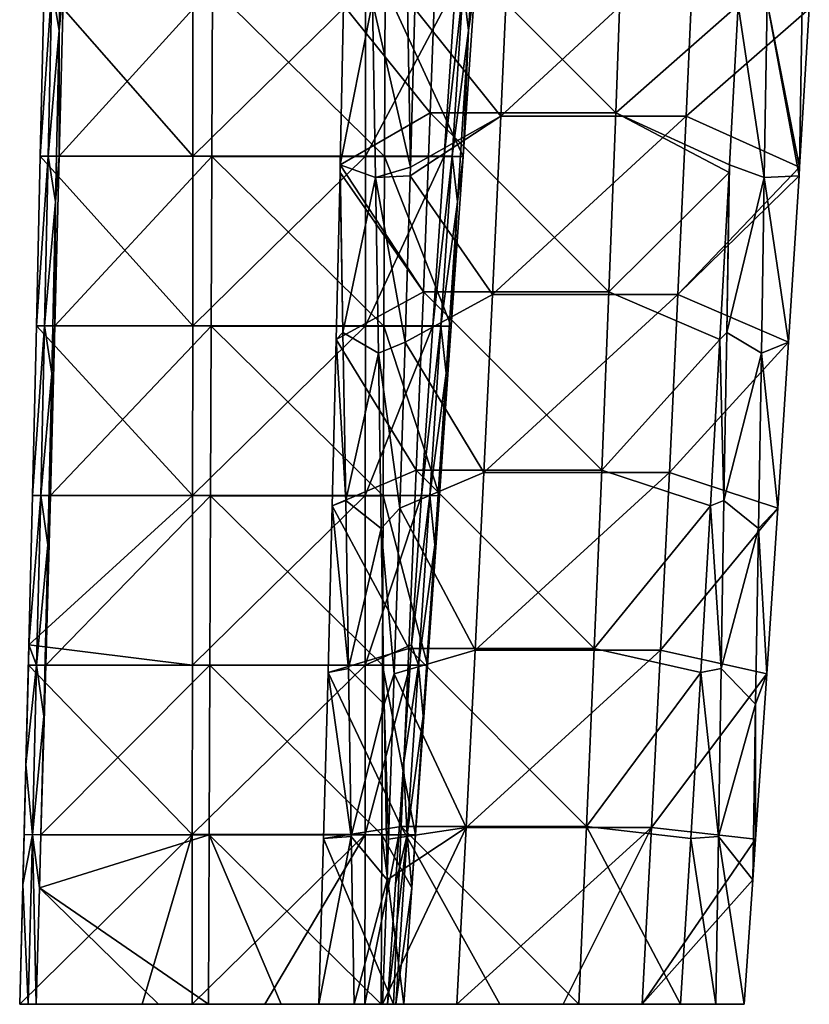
# Model space of a CAD drawing. Header units: millimetres. Extents: x -230 to 230, y 0 to 904.
# Tile 1 of 27: x -230 to -170, y 0 to 75. Entities that reach past the tile are written whole.
import ezdxf

# ---------------------------------------------------------------- set-up
doc = ezdxf.new("R2010")
doc.units = ezdxf.units.MM
doc.header["$LTSCALE"] = 81.481481
for name, color, linetype in [('10', 7, 'CONTINUOUS'), ('11', 7, 'CONTINUOUS'), ('12', 7, 'CONTINUOUS'), ('52', 7, 'CONTINUOUS'), ('53', 7, 'CONTINUOUS'), ('54', 7, 'CONTINUOUS'), ('56', 7, 'CONTINUOUS'), ('57', 7, 'CONTINUOUS'), ('7', 7, 'CONTINUOUS'), ('8', 7, 'CONTINUOUS')]:
    doc.layers.add(name, color=color, linetype=linetype)

msp = doc.modelspace()

# ---------------------------------------------------------------- linework, layer by layer
at = {"layer": '10', "linetype": 'Continuous'}
for points in [[(-198.492, 81.42, -476.92), (-198.995, 67.793, -479.58), (-205.597, 75.966, -476.666), (-198.492, 81.42, -476.92)], [(-198.995, 67.793, -479.58), (-198.492, 81.42, -476.92), (-184.893, 67.793, -482.246), (-198.995, 67.793, -479.58)], [(-198.492, 81.42, -476.92), (-184.39, 81.42, -479.585), (-184.893, 67.793, -482.246), (-198.492, 81.42, -476.92)], [(-184.39, 81.42, -479.585), (-175.585, 75.966, -482.339), (-184.893, 67.793, -482.246), (-184.39, 81.42, -479.585)], [(-205.597, 75.966, -476.666), (-198.995, 67.793, -479.58), (-205.851, 63.844, -479.104), (-205.597, 75.966, -476.666)], [(-175.585, 75.966, -482.339), (-176.238, 63.844, -484.702), (-184.893, 67.793, -482.246), (-175.585, 75.966, -482.339)], [(-198.995, 67.793, -479.58), (-199.518, 54.187, -482.346), (-205.851, 63.844, -479.104), (-198.995, 67.793, -479.58)], [(-199.518, 54.187, -482.346), (-198.995, 67.793, -479.58), (-185.416, 54.187, -485.012), (-199.518, 54.187, -482.346)], [(-198.995, 67.793, -479.58), (-184.893, 67.793, -482.246), (-185.416, 54.187, -485.012), (-198.995, 67.793, -479.58)], [(-184.893, 67.793, -482.246), (-176.27, 63.255, -484.819), (-185.416, 54.187, -485.012), (-184.893, 67.793, -482.246)], [(-176.238, 63.844, -484.702), (-176.27, 63.255, -484.819), (-184.893, 67.793, -482.246), (-176.238, 63.844, -484.702)], [(-205.851, 63.844, -479.104), (-199.518, 54.187, -482.346), (-205.864, 63.255, -479.225), (-205.851, 63.844, -479.104)], [(-205.864, 63.255, -479.225), (-199.518, 54.187, -482.346), (-206.149, 50.563, -481.875), (-205.864, 63.255, -479.225)], [(-176.27, 63.255, -484.819), (-176.972, 50.563, -487.391), (-185.416, 54.187, -485.012), (-176.27, 63.255, -484.819)], [(-199.518, 54.187, -482.346), (-200.061, 40.604, -485.218), (-206.149, 50.563, -481.875), (-199.518, 54.187, -482.346)], [(-200.061, 40.604, -485.218), (-199.518, 54.187, -482.346), (-185.959, 40.604, -487.884), (-200.061, 40.604, -485.218)], [(-199.518, 54.187, -482.346), (-185.416, 54.187, -485.012), (-185.959, 40.604, -487.884), (-199.518, 54.187, -482.346)], [(-185.416, 54.187, -485.012), (-176.972, 50.563, -487.391), (-185.959, 40.604, -487.884), (-185.416, 54.187, -485.012)], [(-206.149, 50.563, -481.875), (-200.061, 40.604, -485.218), (-206.451, 37.891, -484.618), (-206.149, 50.563, -481.875)], [(-176.972, 50.563, -487.391), (-177.692, 37.891, -490.054), (-185.959, 40.604, -487.884), (-176.972, 50.563, -487.391)], [(-200.061, 40.604, -485.218), (-200.624, 27.045, -488.194), (-206.451, 37.891, -484.618), (-200.061, 40.604, -485.218)], [(-200.624, 27.045, -488.194), (-200.061, 40.604, -485.218), (-186.522, 27.045, -490.86), (-200.624, 27.045, -488.194)], [(-200.061, 40.604, -485.218), (-185.959, 40.604, -487.884), (-186.522, 27.045, -490.86), (-200.061, 40.604, -485.218)], [(-185.959, 40.604, -487.884), (-177.692, 37.891, -490.054), (-186.522, 27.045, -490.86), (-185.959, 40.604, -487.884)], [(-206.451, 37.891, -484.618), (-200.624, 27.045, -488.194), (-206.771, 25.24, -487.451), (-206.451, 37.891, -484.618)], [(-177.692, 37.891, -490.054), (-178.428, 25.24, -492.809), (-186.522, 27.045, -490.86), (-177.692, 37.891, -490.054)], [(-200.624, 27.045, -488.194), (-201.206, 13.51, -491.276), (-206.771, 25.24, -487.451), (-200.624, 27.045, -488.194)], [(-201.206, 13.51, -491.276), (-200.624, 27.045, -488.194), (-187.104, 13.51, -493.942), (-201.206, 13.51, -491.276)], [(-200.624, 27.045, -488.194), (-186.522, 27.045, -490.86), (-187.104, 13.51, -493.942), (-200.624, 27.045, -488.194)], [(-186.522, 27.045, -490.86), (-178.428, 25.24, -492.809), (-187.104, 13.51, -493.942), (-186.522, 27.045, -490.86)], [(-206.771, 25.24, -487.451), (-201.206, 13.51, -491.276), (-207.109, 12.61, -490.376), (-206.771, 25.24, -487.451)], [(-178.428, 25.24, -492.809), (-179.182, 12.61, -495.656), (-187.104, 13.51, -493.942), (-178.428, 25.24, -492.809)], [(-201.206, 13.51, -491.276), (-201.809, 0, -494.462), (-207.109, 12.61, -490.376), (-201.206, 13.51, -491.276)], [(-193.708, 0, -495.993), (-201.809, 0, -494.462), (-201.206, 13.51, -491.276), (-193.708, 0, -495.993)], [(-187.707, 0, -497.128), (-193.708, 0, -495.993), (-201.206, 13.51, -491.276), (-187.707, 0, -497.128)], [(-187.707, 0, -497.128), (-201.206, 13.51, -491.276), (-187.104, 13.51, -493.942), (-187.707, 0, -497.128)], [(-179.952, 0, -498.594), (-187.707, 0, -497.128), (-187.104, 13.51, -493.942), (-179.952, 0, -498.594)], [(-179.182, 12.61, -495.656), (-179.952, 0, -498.594), (-187.104, 13.51, -493.942), (-179.182, 12.61, -495.656)], [(-201.809, 0, -494.462), (-207.464, 0, -493.393), (-207.109, 12.61, -490.376), (-201.809, 0, -494.462)]]:
    msp.add_3dface(points, dxfattribs=at)
at = {"layer": '11', "linetype": 'Continuous'}
for points in [[(-203.389, 76.21, -464.965), (-200.516, 63.642, -450.9), (-200.745, 77.546, -450.859), (-203.389, 76.21, -464.965)], [(-200.516, 63.642, -450.9), (-200.168, 75.682, -447.973), (-200.745, 77.546, -450.859), (-200.516, 63.642, -450.9)], [(-205.597, 75.966, -476.666), (-205.851, 63.844, -479.104), (-203.389, 76.21, -464.965), (-205.597, 75.966, -476.666)], [(-203.389, 76.21, -464.965), (-205.851, 63.844, -479.104), (-203.169, 62.863, -465.007), (-203.389, 76.21, -464.965)], [(-200.516, 63.642, -450.9), (-203.389, 76.21, -464.965), (-203.169, 62.863, -465.007), (-200.516, 63.642, -450.9)], [(-205.851, 63.844, -479.104), (-205.864, 63.255, -479.225), (-205.641, 51.075, -479.146), (-205.851, 63.844, -479.104)], [(-205.851, 63.844, -479.104), (-205.641, 51.075, -479.146), (-203.169, 62.863, -465.007), (-205.851, 63.844, -479.104)], [(-200.535, 63.008, -451.057), (-200.516, 63.642, -450.9), (-203.169, 62.863, -465.007), (-200.535, 63.008, -451.057)], [(-205.864, 63.255, -479.225), (-206.149, 50.563, -481.875), (-205.641, 51.075, -479.146), (-205.864, 63.255, -479.225)], [(-200.919, 50.357, -454.232), (-200.535, 63.008, -451.057), (-203.169, 62.863, -465.007), (-200.919, 50.357, -454.232)], [(-203.169, 62.863, -465.007), (-205.641, 51.075, -479.146), (-202.95, 49.516, -465.048), (-203.169, 62.863, -465.007)], [(-200.919, 50.357, -454.232), (-203.169, 62.863, -465.007), (-202.95, 49.516, -465.048), (-200.919, 50.357, -454.232)], [(-205.641, 51.075, -479.146), (-206.149, 50.563, -481.875), (-205.431, 38.306, -479.185), (-205.641, 51.075, -479.146)], [(-205.641, 51.075, -479.146), (-205.431, 38.306, -479.185), (-202.95, 49.516, -465.048), (-205.641, 51.075, -479.146)], [(-206.149, 50.563, -481.875), (-206.451, 37.891, -484.618), (-205.431, 38.306, -479.185), (-206.149, 50.563, -481.875)], [(-201.322, 37.73, -457.499), (-200.919, 50.357, -454.232), (-202.95, 49.516, -465.048), (-201.322, 37.73, -457.499)], [(-202.95, 49.516, -465.048), (-205.431, 38.306, -479.185), (-202.73, 36.169, -465.09), (-202.95, 49.516, -465.048)], [(-201.322, 37.73, -457.499), (-202.95, 49.516, -465.048), (-202.73, 36.169, -465.09), (-201.322, 37.73, -457.499)], [(-205.431, 38.306, -479.185), (-206.451, 37.891, -484.618), (-205.221, 25.538, -479.225), (-205.431, 38.306, -479.185)], [(-205.431, 38.306, -479.185), (-205.221, 25.538, -479.225), (-202.73, 36.169, -465.09), (-205.431, 38.306, -479.185)], [(-206.451, 37.891, -484.618), (-206.771, 25.24, -487.451), (-205.221, 25.538, -479.225), (-206.451, 37.891, -484.618)], [(-201.742, 25.129, -460.856), (-201.322, 37.73, -457.499), (-202.73, 36.169, -465.09), (-201.742, 25.129, -460.856)], [(-202.73, 36.169, -465.09), (-205.221, 25.538, -479.225), (-202.511, 22.822, -465.131), (-202.73, 36.169, -465.09)], [(-201.742, 25.129, -460.856), (-202.73, 36.169, -465.09), (-202.511, 22.822, -465.131), (-201.742, 25.129, -460.856)], [(-205.221, 25.538, -479.225), (-206.771, 25.24, -487.451), (-205.011, 12.769, -479.265), (-205.221, 25.538, -479.225)], [(-205.221, 25.538, -479.225), (-205.011, 12.769, -479.265), (-202.511, 22.822, -465.131), (-205.221, 25.538, -479.225)], [(-206.771, 25.24, -487.451), (-207.109, 12.61, -490.376), (-205.011, 12.769, -479.265), (-206.771, 25.24, -487.451)], [(-202.179, 12.552, -464.305), (-201.742, 25.129, -460.856), (-202.511, 22.822, -465.131), (-202.179, 12.552, -464.305)], [(-205.011, 12.769, -479.265), (-202.289, 9.473, -465.164), (-202.511, 22.822, -465.131), (-205.011, 12.769, -479.265)], [(-202.289, 9.473, -465.164), (-202.179, 12.552, -464.305), (-202.511, 22.822, -465.131), (-202.289, 9.473, -465.164)], [(-207.464, 0, -493.393), (-204.801, 0, -479.305), (-205.011, 12.769, -479.265), (-207.464, 0, -493.393)], [(-207.109, 12.61, -490.376), (-207.464, 0, -493.393), (-205.011, 12.769, -479.265), (-207.109, 12.61, -490.376)], [(-204.801, 0, -479.305), (-202.289, 9.473, -465.164), (-205.011, 12.769, -479.265), (-204.801, 0, -479.305)], [(-204.801, 0, -479.305), (-202.635, 0, -467.845), (-202.289, 9.473, -465.164), (-204.801, 0, -479.305)]]:
    msp.add_3dface(points, dxfattribs=at)
at = {"layer": '12', "linetype": 'Continuous'}
for points in [[(-170.909, 63.642, -456.497), (-173.369, 76.21, -470.641), (-170.681, 77.546, -456.543), (-170.909, 63.642, -456.497)], [(-170.165, 75.682, -453.645), (-170.909, 63.642, -456.497), (-170.681, 77.546, -456.543), (-170.165, 75.682, -453.645)], [(-176.238, 63.844, -484.702), (-175.585, 75.966, -482.339), (-173.588, 62.863, -470.599), (-176.238, 63.844, -484.702)], [(-173.588, 62.863, -470.599), (-175.585, 75.966, -482.339), (-173.369, 76.21, -470.641), (-173.588, 62.863, -470.599)], [(-170.949, 63.008, -456.65), (-173.588, 62.863, -470.599), (-173.369, 76.21, -470.641), (-170.949, 63.008, -456.65)], [(-170.909, 63.642, -456.497), (-170.949, 63.008, -456.65), (-173.369, 76.21, -470.641), (-170.909, 63.642, -456.497)], [(-176.27, 63.255, -484.819), (-176.238, 63.844, -484.702), (-176.448, 51.075, -484.664), (-176.27, 63.255, -484.819)], [(-176.238, 63.844, -484.702), (-173.588, 62.863, -470.599), (-176.448, 51.075, -484.664), (-176.238, 63.844, -484.702)], [(-176.972, 50.563, -487.391), (-176.27, 63.255, -484.819), (-176.448, 51.075, -484.664), (-176.972, 50.563, -487.391)], [(-170.949, 63.008, -456.65), (-171.75, 50.357, -459.746), (-173.588, 62.863, -470.599), (-170.949, 63.008, -456.65)], [(-173.588, 62.863, -470.599), (-173.808, 49.516, -470.558), (-176.448, 51.075, -484.664), (-173.588, 62.863, -470.599)], [(-171.75, 50.357, -459.746), (-173.808, 49.516, -470.558), (-173.588, 62.863, -470.599), (-171.75, 50.357, -459.746)], [(-176.972, 50.563, -487.391), (-176.448, 51.075, -484.664), (-176.658, 38.306, -484.625), (-176.972, 50.563, -487.391)], [(-176.448, 51.075, -484.664), (-173.808, 49.516, -470.558), (-176.658, 38.306, -484.625), (-176.448, 51.075, -484.664)], [(-177.692, 37.891, -490.054), (-176.972, 50.563, -487.391), (-176.658, 38.306, -484.625), (-177.692, 37.891, -490.054)], [(-171.75, 50.357, -459.746), (-172.568, 37.73, -462.934), (-173.808, 49.516, -470.558), (-171.75, 50.357, -459.746)], [(-173.808, 49.516, -470.558), (-174.028, 36.169, -470.516), (-176.658, 38.306, -484.625), (-173.808, 49.516, -470.558)], [(-172.568, 37.73, -462.934), (-174.028, 36.169, -470.516), (-173.808, 49.516, -470.558), (-172.568, 37.73, -462.934)], [(-177.692, 37.891, -490.054), (-176.658, 38.306, -484.625), (-176.868, 25.538, -484.585), (-177.692, 37.891, -490.054)], [(-176.658, 38.306, -484.625), (-174.028, 36.169, -470.516), (-176.868, 25.538, -484.585), (-176.658, 38.306, -484.625)], [(-178.428, 25.24, -492.809), (-177.692, 37.891, -490.054), (-176.868, 25.538, -484.585), (-178.428, 25.24, -492.809)], [(-172.568, 37.73, -462.934), (-173.402, 25.129, -466.214), (-174.028, 36.169, -470.516), (-172.568, 37.73, -462.934)], [(-174.028, 36.169, -470.516), (-174.247, 22.822, -470.475), (-176.868, 25.538, -484.585), (-174.028, 36.169, -470.516)], [(-173.402, 25.129, -466.214), (-174.247, 22.822, -470.475), (-174.028, 36.169, -470.516), (-173.402, 25.129, -466.214)], [(-178.428, 25.24, -492.809), (-176.868, 25.538, -484.585), (-177.078, 12.769, -484.545), (-178.428, 25.24, -492.809)], [(-176.868, 25.538, -484.585), (-174.247, 22.822, -470.475), (-177.078, 12.769, -484.545), (-176.868, 25.538, -484.585)], [(-179.182, 12.61, -495.656), (-178.428, 25.24, -492.809), (-177.078, 12.769, -484.545), (-179.182, 12.61, -495.656)], [(-173.402, 25.129, -466.214), (-174.254, 12.552, -469.584), (-174.247, 22.822, -470.475), (-173.402, 25.129, -466.214)], [(-174.247, 22.822, -470.475), (-174.465, 9.473, -470.425), (-177.078, 12.769, -484.545), (-174.247, 22.822, -470.475)], [(-174.254, 12.552, -469.584), (-174.465, 9.473, -470.425), (-174.247, 22.822, -470.475), (-174.254, 12.552, -469.584)], [(-177.289, 0, -484.506), (-179.182, 12.61, -495.656), (-177.078, 12.769, -484.545), (-177.289, 0, -484.506)], [(-175.122, 0, -473.046), (-177.289, 0, -484.506), (-177.078, 12.769, -484.545), (-175.122, 0, -473.046)], [(-174.465, 9.473, -470.425), (-175.122, 0, -473.046), (-177.078, 12.769, -484.545), (-174.465, 9.473, -470.425)], [(-177.289, 0, -484.506), (-179.952, 0, -498.594), (-179.182, 12.61, -495.656), (-177.289, 0, -484.506)]]:
    msp.add_3dface(points, dxfattribs=at)
at = {"layer": '52', "linetype": 'Continuous'}
for points in [[(-226.961, 87.089, -36.826), (-227.228, 74.052, -36.839), (-227.787, 77.388, -23.698), (-226.961, 87.089, -36.826)], [(-227.228, 74.052, -36.839), (-226.961, 87.089, -36.826), (-226.903, 77.389, -42.163), (-227.228, 74.052, -36.839)], [(-228.382, 77.389, -11.275), (-227.787, 77.388, -23.698), (-228.663, 64.49, -11.106), (-228.382, 77.389, -11.275)], [(-227.787, 77.388, -23.698), (-228.059, 64.489, -23.711), (-228.663, 64.49, -11.106), (-227.787, 77.388, -23.698)], [(-227.787, 77.388, -23.698), (-227.228, 74.052, -36.839), (-228.059, 64.489, -23.711), (-227.787, 77.388, -23.698)], [(-227.222, 64.49, -41.192), (-227.228, 74.052, -36.839), (-226.903, 77.389, -42.163), (-227.222, 64.49, -41.192)], [(-227.228, 74.052, -36.839), (-227.505, 61.014, -36.852), (-228.059, 64.489, -23.711), (-227.228, 74.052, -36.839)], [(-227.505, 61.014, -36.852), (-227.228, 74.052, -36.839), (-227.222, 64.49, -41.192), (-227.505, 61.014, -36.852)], [(-228.663, 64.49, -11.106), (-228.059, 64.489, -23.711), (-228.954, 51.591, -10.936), (-228.663, 64.49, -11.106)], [(-228.059, 64.489, -23.711), (-228.342, 51.591, -23.724), (-228.954, 51.591, -10.936), (-228.059, 64.489, -23.711)], [(-228.059, 64.489, -23.711), (-227.505, 61.014, -36.852), (-228.342, 51.591, -23.724), (-228.059, 64.489, -23.711)], [(-227.553, 51.591, -40.214), (-227.505, 61.014, -36.852), (-227.222, 64.49, -41.192), (-227.553, 51.591, -40.214)], [(-227.505, 61.014, -36.852), (-227.795, 47.977, -36.866), (-228.342, 51.591, -23.724), (-227.505, 61.014, -36.852)], [(-227.795, 47.977, -36.866), (-227.505, 61.014, -36.852), (-227.553, 51.591, -40.214), (-227.795, 47.977, -36.866)], [(-228.342, 51.591, -23.724), (-228.636, 38.693, -23.738), (-229.257, 38.693, -10.765), (-228.342, 51.591, -23.724)], [(-228.954, 51.591, -10.936), (-228.342, 51.591, -23.724), (-229.257, 38.693, -10.765), (-228.954, 51.591, -10.936)], [(-228.342, 51.591, -23.724), (-227.795, 47.977, -36.866), (-228.636, 38.693, -23.738), (-228.342, 51.591, -23.724)], [(-227.895, 38.693, -39.226), (-227.795, 47.977, -36.866), (-227.553, 51.591, -40.214), (-227.895, 38.693, -39.226)], [(-227.795, 47.977, -36.866), (-228.095, 34.94, -36.88), (-228.636, 38.693, -23.738), (-227.795, 47.977, -36.866)], [(-228.095, 34.94, -36.88), (-227.795, 47.977, -36.866), (-227.895, 38.693, -39.226), (-228.095, 34.94, -36.88)], [(-228.636, 38.693, -23.738), (-228.942, 25.795, -23.753), (-229.533, 27.344, -10.614), (-228.636, 38.693, -23.738)], [(-229.257, 38.693, -10.765), (-228.636, 38.693, -23.738), (-229.533, 27.344, -10.614), (-229.257, 38.693, -10.765)], [(-228.636, 38.693, -23.738), (-228.095, 34.94, -36.88), (-228.942, 25.795, -23.753), (-228.636, 38.693, -23.738)], [(-228.248, 25.795, -38.231), (-228.095, 34.94, -36.88), (-227.895, 38.693, -39.226), (-228.248, 25.795, -38.231)], [(-228.095, 34.94, -36.88), (-228.407, 21.903, -36.895), (-228.942, 25.795, -23.753), (-228.095, 34.94, -36.88)], [(-228.407, 21.903, -36.895), (-228.095, 34.94, -36.88), (-228.248, 25.795, -38.231), (-228.407, 21.903, -36.895)], [(-229.533, 27.344, -10.614), (-228.942, 25.795, -23.753), (-229.755, 18.229, -10.624), (-229.533, 27.344, -10.614)], [(-229.533, 27.344, -10.614), (-229.755, 18.229, -10.624), (-229.572, 25.795, -10.593), (-229.533, 27.344, -10.614)], [(-229.572, 25.795, -10.593), (-229.755, 18.229, -10.624), (-229.897, 12.897, -10.419), (-229.572, 25.795, -10.593)], [(-228.942, 25.795, -23.753), (-229.258, 12.897, -23.768), (-229.755, 18.229, -10.624), (-228.942, 25.795, -23.753)], [(-228.942, 25.795, -23.753), (-228.407, 21.903, -36.895), (-229.258, 12.897, -23.768), (-228.942, 25.795, -23.753)], [(-228.613, 12.897, -37.227), (-228.407, 21.903, -36.895), (-228.248, 25.795, -38.231), (-228.613, 12.897, -37.227)], [(-228.407, 21.903, -36.895), (-228.73, 8.867, -36.912), (-229.258, 12.897, -23.768), (-228.407, 21.903, -36.895)], [(-228.73, 8.867, -36.912), (-228.407, 21.903, -36.895), (-228.613, 12.897, -37.227), (-228.73, 8.867, -36.912)], [(-229.755, 18.229, -10.624), (-229.258, 12.897, -23.768), (-229.982, 9.115, -10.635), (-229.755, 18.229, -10.624)], [(-229.755, 18.229, -10.624), (-229.982, 9.115, -10.635), (-229.897, 12.897, -10.419), (-229.755, 18.229, -10.624)], [(-230.214, 0, -10.646), (-230.233, 0, -10.245), (-229.897, 12.897, -10.419), (-230.214, 0, -10.646)], [(-229.982, 9.115, -10.635), (-230.214, 0, -10.646), (-229.897, 12.897, -10.419), (-229.982, 9.115, -10.635)], [(-229.258, 12.897, -23.768), (-229.585, 0, -23.784), (-229.982, 9.115, -10.635), (-229.258, 12.897, -23.768)], [(-229.258, 12.897, -23.768), (-228.99, 0, -36.215), (-229.585, 0, -23.784), (-229.258, 12.897, -23.768)], [(-228.73, 8.867, -36.912), (-228.99, 0, -36.215), (-229.258, 12.897, -23.768), (-228.73, 8.867, -36.912)], [(-229.982, 9.115, -10.635), (-229.585, 0, -23.784), (-230.214, 0, -10.646), (-229.982, 9.115, -10.635)]]:
    msp.add_3dface(points, dxfattribs=at)
at = {"layer": '53', "linetype": 'Continuous'}
for points in [[(-230.233, 0, -10.245), (-230.214, 0, -10.646), (-219.667, 0, -35.769), (-230.233, 0, -10.245)], [(-220.911, 0, -9.799), (-230.233, 0, -10.245), (-219.667, 0, -35.769), (-220.911, 0, -9.799)], [(-230.214, 0, -10.646), (-229.585, 0, -23.784), (-219.667, 0, -35.769), (-230.214, 0, -10.646)], [(-229.585, 0, -23.784), (-228.99, 0, -36.215), (-219.667, 0, -35.769), (-229.585, 0, -23.784)], [(-217.109, 0, -9.616), (-220.911, 0, -9.799), (-215.865, 0, -35.587), (-217.109, 0, -9.616)], [(-215.865, 0, -35.587), (-220.911, 0, -9.799), (-219.667, 0, -35.769), (-215.865, 0, -35.587)], [(-211.588, 0, -9.352), (-217.109, 0, -9.616), (-210.345, 0, -35.322), (-211.588, 0, -9.352)], [(-210.345, 0, -35.322), (-217.109, 0, -9.616), (-215.865, 0, -35.587), (-210.345, 0, -35.322)], [(-203.971, 0, -8.988), (-211.588, 0, -9.352), (-202.728, 0, -34.958), (-203.971, 0, -8.988)], [(-202.728, 0, -34.958), (-211.588, 0, -9.352), (-210.345, 0, -35.322), (-202.728, 0, -34.958)], [(-202.265, 0, -8.906), (-203.971, 0, -8.988), (-202.246, 0, -9.307), (-202.265, 0, -8.906)], [(-202.246, 0, -9.307), (-203.971, 0, -8.988), (-201.617, 0, -22.445), (-202.246, 0, -9.307)], [(-201.617, 0, -22.445), (-203.971, 0, -8.988), (-201.022, 0, -34.876), (-201.617, 0, -22.445)], [(-201.022, 0, -34.876), (-203.971, 0, -8.988), (-202.728, 0, -34.958), (-201.022, 0, -34.876)]]:
    msp.add_3dface(points, dxfattribs=at)
at = {"layer": '54', "linetype": 'Continuous'}
for points in [[(-195.223, 87.093, -35.307), (-196.49, 77.391, -22.199), (-196.08, 74.055, -35.348), (-195.223, 87.093, -35.307)], [(-195.223, 87.093, -35.307), (-196.08, 74.055, -35.348), (-195.608, 77.361, -40.662), (-195.223, 87.093, -35.307)], [(-197.943, 64.497, -9.636), (-196.49, 77.391, -22.199), (-197.084, 77.397, -9.777), (-197.943, 64.497, -9.636)], [(-197.34, 64.492, -22.24), (-196.49, 77.391, -22.199), (-197.943, 64.497, -9.636), (-197.34, 64.492, -22.24)], [(-196.49, 77.391, -22.199), (-197.34, 64.492, -22.24), (-196.08, 74.055, -35.348), (-196.49, 77.391, -22.199)], [(-195.608, 77.361, -40.662), (-196.08, 74.055, -35.348), (-196.504, 64.466, -39.72), (-195.608, 77.361, -40.662)], [(-196.08, 74.055, -35.348), (-197.34, 64.492, -22.24), (-196.94, 61.017, -35.389), (-196.08, 74.055, -35.348)], [(-196.08, 74.055, -35.348), (-196.94, 61.017, -35.389), (-196.504, 64.466, -39.72), (-196.08, 74.055, -35.348)], [(-198.803, 51.598, -9.493), (-197.34, 64.492, -22.24), (-197.943, 64.497, -9.636), (-198.803, 51.598, -9.493)], [(-198.191, 51.594, -22.281), (-197.34, 64.492, -22.24), (-198.803, 51.598, -9.493), (-198.191, 51.594, -22.281)], [(-197.34, 64.492, -22.24), (-198.191, 51.594, -22.281), (-196.94, 61.017, -35.389), (-197.34, 64.492, -22.24)], [(-196.504, 64.466, -39.72), (-196.94, 61.017, -35.389), (-197.403, 51.572, -38.769), (-196.504, 64.466, -39.72)], [(-196.94, 61.017, -35.389), (-198.191, 51.594, -22.281), (-197.801, 47.979, -35.43), (-196.94, 61.017, -35.389)], [(-196.94, 61.017, -35.389), (-197.801, 47.979, -35.43), (-197.403, 51.572, -38.769), (-196.94, 61.017, -35.389)], [(-199.666, 38.698, -9.349), (-198.191, 51.594, -22.281), (-198.803, 51.598, -9.493), (-199.666, 38.698, -9.349)], [(-199.045, 38.695, -22.322), (-198.191, 51.594, -22.281), (-199.666, 38.698, -9.349), (-199.045, 38.695, -22.322)], [(-198.191, 51.594, -22.281), (-199.045, 38.695, -22.322), (-197.801, 47.979, -35.43), (-198.191, 51.594, -22.281)], [(-197.403, 51.572, -38.769), (-197.801, 47.979, -35.43), (-198.305, 38.678, -37.809), (-197.403, 51.572, -38.769)], [(-197.801, 47.979, -35.43), (-199.045, 38.695, -22.322), (-198.665, 34.942, -35.472), (-197.801, 47.979, -35.43)], [(-197.801, 47.979, -35.43), (-198.665, 34.942, -35.472), (-198.305, 38.678, -37.809), (-197.801, 47.979, -35.43)], [(-200.427, 27.344, -9.22), (-199.045, 38.695, -22.322), (-199.666, 38.698, -9.349), (-200.427, 27.344, -9.22)], [(-199.901, 25.797, -22.363), (-199.045, 38.695, -22.322), (-200.427, 27.344, -9.22), (-199.901, 25.797, -22.363)], [(-199.045, 38.695, -22.322), (-199.901, 25.797, -22.363), (-198.665, 34.942, -35.472), (-199.045, 38.695, -22.322)], [(-198.305, 38.678, -37.809), (-198.665, 34.942, -35.472), (-199.208, 25.785, -36.84), (-198.305, 38.678, -37.809)], [(-198.665, 34.942, -35.472), (-199.901, 25.797, -22.363), (-199.53, 21.904, -35.513), (-198.665, 34.942, -35.472)], [(-198.665, 34.942, -35.472), (-199.53, 21.904, -35.513), (-199.208, 25.785, -36.84), (-198.665, 34.942, -35.472)], [(-199.901, 25.797, -22.363), (-200.427, 27.344, -9.22), (-201.032, 18.23, -9.249), (-199.901, 25.797, -22.363)], [(-200.427, 27.344, -9.22), (-200.53, 25.799, -9.203), (-201.032, 18.23, -9.249), (-200.427, 27.344, -9.22)], [(-200.53, 25.799, -9.203), (-201.397, 12.899, -9.055), (-201.032, 18.23, -9.249), (-200.53, 25.799, -9.203)], [(-200.758, 12.898, -22.404), (-199.901, 25.797, -22.363), (-201.032, 18.23, -9.249), (-200.758, 12.898, -22.404)], [(-199.901, 25.797, -22.363), (-200.758, 12.898, -22.404), (-199.53, 21.904, -35.513), (-199.901, 25.797, -22.363)], [(-199.53, 21.904, -35.513), (-200.114, 12.892, -35.862), (-199.208, 25.785, -36.84), (-199.53, 21.904, -35.513)], [(-199.53, 21.904, -35.513), (-200.758, 12.898, -22.404), (-200.397, 8.867, -35.555), (-199.53, 21.904, -35.513)], [(-199.53, 21.904, -35.513), (-200.397, 8.867, -35.555), (-200.114, 12.892, -35.862), (-199.53, 21.904, -35.513)], [(-200.758, 12.898, -22.404), (-201.032, 18.23, -9.249), (-201.639, 9.115, -9.278), (-200.758, 12.898, -22.404)], [(-201.032, 18.23, -9.249), (-201.397, 12.899, -9.055), (-201.639, 9.115, -9.278), (-201.032, 18.23, -9.249)], [(-201.397, 12.899, -9.055), (-202.265, 0, -8.906), (-201.639, 9.115, -9.278), (-201.397, 12.899, -9.055)], [(-202.246, 0, -9.307), (-201.617, 0, -22.445), (-200.758, 12.898, -22.404), (-202.246, 0, -9.307)], [(-202.246, 0, -9.307), (-200.758, 12.898, -22.404), (-201.639, 9.115, -9.278), (-202.246, 0, -9.307)], [(-200.758, 12.898, -22.404), (-201.617, 0, -22.445), (-200.397, 8.867, -35.555), (-200.758, 12.898, -22.404)], [(-202.265, 0, -8.906), (-202.246, 0, -9.307), (-201.639, 9.115, -9.278), (-202.265, 0, -8.906)], [(-201.617, 0, -22.445), (-201.022, 0, -34.876), (-200.397, 8.867, -35.555), (-201.617, 0, -22.445)]]:
    msp.add_3dface(points, dxfattribs=at)
at = {"layer": '56', "linetype": 'Continuous'}
for points in [[(-227.222, 64.49, -41.192), (-226.903, 77.389, -42.163), (-215.577, 77.354, -41.618), (-227.222, 64.49, -41.192)], [(-215.624, 64.46, -40.635), (-227.222, 64.49, -41.192), (-215.577, 77.354, -41.618), (-215.624, 64.46, -40.635)], [(-215.624, 64.46, -40.635), (-215.577, 77.354, -41.618), (-202.486, 64.46, -40.006), (-215.624, 64.46, -40.635)], [(-202.486, 64.46, -40.006), (-215.577, 77.354, -41.618), (-202.439, 77.354, -40.989), (-202.486, 64.46, -40.006)], [(-196.504, 64.466, -39.72), (-202.486, 64.46, -40.006), (-202.439, 77.354, -40.989), (-196.504, 64.466, -39.72)], [(-195.608, 77.361, -40.662), (-196.504, 64.466, -39.72), (-202.439, 77.354, -40.989), (-195.608, 77.361, -40.662)], [(-227.553, 51.591, -40.214), (-227.222, 64.49, -41.192), (-215.624, 64.46, -40.635), (-227.553, 51.591, -40.214)], [(-215.671, 51.567, -39.643), (-227.553, 51.591, -40.214), (-215.624, 64.46, -40.635), (-215.671, 51.567, -39.643)], [(-215.671, 51.567, -39.643), (-215.624, 64.46, -40.635), (-202.533, 51.567, -39.014), (-215.671, 51.567, -39.643)], [(-202.533, 51.567, -39.014), (-215.624, 64.46, -40.635), (-202.486, 64.46, -40.006), (-202.533, 51.567, -39.014)], [(-197.403, 51.572, -38.769), (-202.533, 51.567, -39.014), (-202.486, 64.46, -40.006), (-197.403, 51.572, -38.769)], [(-196.504, 64.466, -39.72), (-197.403, 51.572, -38.769), (-202.486, 64.46, -40.006), (-196.504, 64.466, -39.72)], [(-227.895, 38.693, -39.226), (-227.553, 51.591, -40.214), (-215.671, 51.567, -39.643), (-227.895, 38.693, -39.226)], [(-215.719, 38.674, -38.642), (-227.895, 38.693, -39.226), (-215.671, 51.567, -39.643), (-215.719, 38.674, -38.642)], [(-215.719, 38.674, -38.642), (-215.671, 51.567, -39.643), (-202.581, 38.674, -38.013), (-215.719, 38.674, -38.642)], [(-202.581, 38.674, -38.013), (-215.671, 51.567, -39.643), (-202.533, 51.567, -39.014), (-202.581, 38.674, -38.013)], [(-198.305, 38.678, -37.809), (-202.581, 38.674, -38.013), (-202.533, 51.567, -39.014), (-198.305, 38.678, -37.809)], [(-197.403, 51.572, -38.769), (-198.305, 38.678, -37.809), (-202.533, 51.567, -39.014), (-197.403, 51.572, -38.769)], [(-228.248, 25.795, -38.231), (-227.895, 38.693, -39.226), (-215.719, 38.674, -38.642), (-228.248, 25.795, -38.231)], [(-215.767, 25.782, -37.632), (-228.248, 25.795, -38.231), (-215.719, 38.674, -38.642), (-215.767, 25.782, -37.632)], [(-215.767, 25.782, -37.632), (-215.719, 38.674, -38.642), (-202.63, 25.782, -37.004), (-215.767, 25.782, -37.632)], [(-202.63, 25.782, -37.004), (-215.719, 38.674, -38.642), (-202.581, 38.674, -38.013), (-202.63, 25.782, -37.004)], [(-199.208, 25.785, -36.84), (-202.63, 25.782, -37.004), (-202.581, 38.674, -38.013), (-199.208, 25.785, -36.84)], [(-198.305, 38.678, -37.809), (-199.208, 25.785, -36.84), (-202.581, 38.674, -38.013), (-198.305, 38.678, -37.809)], [(-228.613, 12.897, -37.227), (-228.248, 25.795, -38.231), (-215.767, 25.782, -37.632), (-228.613, 12.897, -37.227)], [(-215.816, 12.891, -36.614), (-228.613, 12.897, -37.227), (-215.767, 25.782, -37.632), (-215.816, 12.891, -36.614)], [(-215.816, 12.891, -36.614), (-215.767, 25.782, -37.632), (-202.678, 12.891, -35.985), (-215.816, 12.891, -36.614)], [(-202.678, 12.891, -35.985), (-215.767, 25.782, -37.632), (-202.63, 25.782, -37.004), (-202.678, 12.891, -35.985)], [(-200.114, 12.892, -35.862), (-202.678, 12.891, -35.985), (-202.63, 25.782, -37.004), (-200.114, 12.892, -35.862)], [(-199.208, 25.785, -36.84), (-200.114, 12.892, -35.862), (-202.63, 25.782, -37.004), (-199.208, 25.785, -36.84)], [(-228.73, 8.867, -36.912), (-228.613, 12.897, -37.227), (-215.816, 12.891, -36.614), (-228.73, 8.867, -36.912)], [(-215.865, 0, -35.587), (-228.73, 8.867, -36.912), (-215.816, 12.891, -36.614), (-215.865, 0, -35.587)], [(-210.345, 0, -35.322), (-215.865, 0, -35.587), (-215.816, 12.891, -36.614), (-210.345, 0, -35.322)], [(-202.728, 0, -34.958), (-210.345, 0, -35.322), (-215.816, 12.891, -36.614), (-202.728, 0, -34.958)], [(-202.728, 0, -34.958), (-215.816, 12.891, -36.614), (-202.678, 12.891, -35.985), (-202.728, 0, -34.958)], [(-201.022, 0, -34.876), (-202.728, 0, -34.958), (-202.678, 12.891, -35.985), (-201.022, 0, -34.876)], [(-200.114, 12.892, -35.862), (-200.397, 8.867, -35.555), (-202.678, 12.891, -35.985), (-200.114, 12.892, -35.862)], [(-200.397, 8.867, -35.555), (-201.022, 0, -34.876), (-202.678, 12.891, -35.985), (-200.397, 8.867, -35.555)], [(-228.99, 0, -36.215), (-228.73, 8.867, -36.912), (-219.667, 0, -35.769), (-228.99, 0, -36.215)], [(-228.73, 8.867, -36.912), (-215.865, 0, -35.587), (-219.667, 0, -35.769), (-228.73, 8.867, -36.912)]]:
    msp.add_3dface(points, dxfattribs=at)
at = {"layer": '57', "linetype": 'Continuous'}
for points in [[(-228.382, 77.389, -11.275), (-228.663, 64.49, -11.106), (-217.064, 64.499, -10.551), (-228.382, 77.389, -11.275)], [(-217.055, 77.398, -10.733), (-228.382, 77.389, -11.275), (-217.064, 64.499, -10.551), (-217.055, 77.398, -10.733)], [(-217.055, 77.398, -10.733), (-217.064, 64.499, -10.551), (-203.917, 77.398, -10.104), (-217.055, 77.398, -10.733)], [(-203.917, 77.398, -10.104), (-217.064, 64.499, -10.551), (-203.926, 64.499, -9.922), (-203.917, 77.398, -10.104)], [(-197.084, 77.397, -9.777), (-203.917, 77.398, -10.104), (-203.926, 64.499, -9.922), (-197.084, 77.397, -9.777)], [(-197.943, 64.497, -9.636), (-197.084, 77.397, -9.777), (-203.926, 64.499, -9.922), (-197.943, 64.497, -9.636)], [(-228.663, 64.49, -11.106), (-228.954, 51.591, -10.936), (-217.073, 51.599, -10.368), (-228.663, 64.49, -11.106)], [(-217.064, 64.499, -10.551), (-228.663, 64.49, -11.106), (-217.073, 51.599, -10.368), (-217.064, 64.499, -10.551)], [(-217.064, 64.499, -10.551), (-217.073, 51.599, -10.368), (-203.926, 64.499, -9.922), (-217.064, 64.499, -10.551)], [(-203.926, 64.499, -9.922), (-217.073, 51.599, -10.368), (-203.935, 51.599, -9.739), (-203.926, 64.499, -9.922)], [(-197.943, 64.497, -9.636), (-203.926, 64.499, -9.922), (-203.935, 51.599, -9.739), (-197.943, 64.497, -9.636)], [(-198.803, 51.598, -9.493), (-197.943, 64.497, -9.636), (-203.935, 51.599, -9.739), (-198.803, 51.598, -9.493)], [(-228.954, 51.591, -10.936), (-229.257, 38.693, -10.765), (-217.082, 38.699, -10.182), (-228.954, 51.591, -10.936)], [(-217.073, 51.599, -10.368), (-228.954, 51.591, -10.936), (-217.082, 38.699, -10.182), (-217.073, 51.599, -10.368)], [(-217.073, 51.599, -10.368), (-217.082, 38.699, -10.182), (-203.935, 51.599, -9.739), (-217.073, 51.599, -10.368)], [(-203.935, 51.599, -9.739), (-217.082, 38.699, -10.182), (-203.944, 38.699, -9.553), (-203.935, 51.599, -9.739)], [(-198.803, 51.598, -9.493), (-203.935, 51.599, -9.739), (-203.944, 38.699, -9.553), (-198.803, 51.598, -9.493)], [(-199.666, 38.698, -9.349), (-198.803, 51.598, -9.493), (-203.944, 38.699, -9.553), (-199.666, 38.698, -9.349)], [(-229.257, 38.693, -10.765), (-229.533, 27.344, -10.614), (-217.082, 38.699, -10.182), (-229.257, 38.693, -10.765)], [(-217.082, 38.699, -10.182), (-229.533, 27.344, -10.614), (-217.091, 25.799, -9.995), (-217.082, 38.699, -10.182)], [(-217.082, 38.699, -10.182), (-217.091, 25.799, -9.995), (-203.944, 38.699, -9.553), (-217.082, 38.699, -10.182)], [(-203.944, 38.699, -9.553), (-217.091, 25.799, -9.995), (-203.953, 25.799, -9.366), (-203.944, 38.699, -9.553)], [(-199.666, 38.698, -9.349), (-203.944, 38.699, -9.553), (-203.953, 25.799, -9.366), (-199.666, 38.698, -9.349)], [(-200.427, 27.344, -9.22), (-199.666, 38.698, -9.349), (-203.953, 25.799, -9.366), (-200.427, 27.344, -9.22)], [(-229.533, 27.344, -10.614), (-229.572, 25.795, -10.593), (-217.091, 25.799, -9.995), (-229.533, 27.344, -10.614)], [(-200.53, 25.799, -9.203), (-200.427, 27.344, -9.22), (-203.953, 25.799, -9.366), (-200.53, 25.799, -9.203)], [(-229.572, 25.795, -10.593), (-229.897, 12.897, -10.419), (-217.1, 12.9, -9.807), (-229.572, 25.795, -10.593)], [(-217.091, 25.799, -9.995), (-229.572, 25.795, -10.593), (-217.1, 12.9, -9.807), (-217.091, 25.799, -9.995)], [(-217.091, 25.799, -9.995), (-217.1, 12.9, -9.807), (-203.953, 25.799, -9.366), (-217.091, 25.799, -9.995)], [(-203.953, 25.799, -9.366), (-217.1, 12.9, -9.807), (-203.962, 12.9, -9.178), (-203.953, 25.799, -9.366)], [(-201.397, 12.899, -9.055), (-200.53, 25.799, -9.203), (-203.962, 12.9, -9.178), (-201.397, 12.899, -9.055)], [(-200.53, 25.799, -9.203), (-203.953, 25.799, -9.366), (-203.962, 12.9, -9.178), (-200.53, 25.799, -9.203)], [(-229.897, 12.897, -10.419), (-230.233, 0, -10.245), (-217.1, 12.9, -9.807), (-229.897, 12.897, -10.419)], [(-230.233, 0, -10.245), (-220.911, 0, -9.799), (-217.1, 12.9, -9.807), (-230.233, 0, -10.245)], [(-220.911, 0, -9.799), (-217.109, 0, -9.616), (-217.1, 12.9, -9.807), (-220.911, 0, -9.799)], [(-217.109, 0, -9.616), (-211.588, 0, -9.352), (-203.962, 12.9, -9.178), (-217.109, 0, -9.616)], [(-217.1, 12.9, -9.807), (-217.109, 0, -9.616), (-203.962, 12.9, -9.178), (-217.1, 12.9, -9.807)], [(-211.588, 0, -9.352), (-203.971, 0, -8.988), (-203.962, 12.9, -9.178), (-211.588, 0, -9.352)], [(-203.971, 0, -8.988), (-201.397, 12.899, -9.055), (-203.962, 12.9, -9.178), (-203.971, 0, -8.988)], [(-203.971, 0, -8.988), (-202.265, 0, -8.906), (-201.397, 12.899, -9.055), (-203.971, 0, -8.988)]]:
    msp.add_3dface(points, dxfattribs=at)
at = {"layer": '7', "linetype": 'Continuous'}
for points in [[(-204.801, 0, -479.305), (-207.464, 0, -493.393), (-201.809, 0, -494.462), (-204.801, 0, -479.305)], [(-202.635, 0, -467.845), (-204.801, 0, -479.305), (-201.809, 0, -494.462), (-202.635, 0, -467.845)], [(-196.979, 0, -468.914), (-202.635, 0, -467.845), (-201.809, 0, -494.462), (-196.979, 0, -468.914)], [(-193.708, 0, -495.993), (-196.979, 0, -468.914), (-201.809, 0, -494.462), (-193.708, 0, -495.993)], [(-188.878, 0, -470.446), (-196.979, 0, -468.914), (-193.708, 0, -495.993), (-188.878, 0, -470.446)], [(-187.707, 0, -497.128), (-188.878, 0, -470.446), (-193.708, 0, -495.993), (-187.707, 0, -497.128)], [(-182.877, 0, -471.58), (-188.878, 0, -470.446), (-187.707, 0, -497.128), (-182.877, 0, -471.58)], [(-179.952, 0, -498.594), (-182.877, 0, -471.58), (-187.707, 0, -497.128), (-179.952, 0, -498.594)], [(-175.122, 0, -473.046), (-182.877, 0, -471.58), (-177.289, 0, -484.506), (-175.122, 0, -473.046)], [(-177.289, 0, -484.506), (-182.877, 0, -471.58), (-179.952, 0, -498.594), (-177.289, 0, -484.506)]]:
    msp.add_3dface(points, dxfattribs=at)
at = {"layer": '8', "linetype": 'Continuous'}
for points in [[(-193.025, 81.121, -448.001), (-200.168, 75.682, -447.973), (-193.635, 67.532, -451.224), (-193.025, 81.121, -448.001)], [(-193.025, 81.121, -448.001), (-193.635, 67.532, -451.224), (-178.923, 81.121, -450.667), (-193.025, 81.121, -448.001)], [(-193.635, 67.532, -451.224), (-179.533, 67.532, -453.89), (-178.923, 81.121, -450.667), (-193.635, 67.532, -451.224)], [(-179.533, 67.532, -453.89), (-170.165, 75.682, -453.645), (-178.923, 81.121, -450.667), (-179.533, 67.532, -453.89)], [(-200.168, 75.682, -447.973), (-200.516, 63.642, -450.9), (-193.635, 67.532, -451.224), (-200.168, 75.682, -447.973)], [(-170.909, 63.642, -456.497), (-170.165, 75.682, -453.645), (-179.533, 67.532, -453.89), (-170.909, 63.642, -456.497)], [(-200.516, 63.642, -450.9), (-200.535, 63.008, -451.057), (-193.635, 67.532, -451.224), (-200.516, 63.642, -450.9)], [(-193.635, 67.532, -451.224), (-200.535, 63.008, -451.057), (-194.264, 53.97, -454.553), (-193.635, 67.532, -451.224)], [(-193.635, 67.532, -451.224), (-194.264, 53.97, -454.553), (-179.533, 67.532, -453.89), (-193.635, 67.532, -451.224)], [(-194.264, 53.97, -454.553), (-180.162, 53.97, -457.218), (-179.533, 67.532, -453.89), (-194.264, 53.97, -454.553)], [(-180.162, 53.97, -457.218), (-170.909, 63.642, -456.497), (-179.533, 67.532, -453.89), (-180.162, 53.97, -457.218)], [(-170.949, 63.008, -456.65), (-170.909, 63.642, -456.497), (-180.162, 53.97, -457.218), (-170.949, 63.008, -456.65)], [(-200.535, 63.008, -451.057), (-200.919, 50.357, -454.232), (-194.264, 53.97, -454.553), (-200.535, 63.008, -451.057)], [(-171.75, 50.357, -459.746), (-170.949, 63.008, -456.65), (-180.162, 53.97, -457.218), (-171.75, 50.357, -459.746)], [(-194.264, 53.97, -454.553), (-200.919, 50.357, -454.232), (-194.913, 40.434, -457.986), (-194.264, 53.97, -454.553)], [(-194.264, 53.97, -454.553), (-194.913, 40.434, -457.986), (-180.162, 53.97, -457.218), (-194.264, 53.97, -454.553)], [(-194.913, 40.434, -457.986), (-180.811, 40.434, -460.652), (-180.162, 53.97, -457.218), (-194.913, 40.434, -457.986)], [(-180.811, 40.434, -460.652), (-171.75, 50.357, -459.746), (-180.162, 53.97, -457.218), (-180.811, 40.434, -460.652)], [(-200.919, 50.357, -454.232), (-201.322, 37.73, -457.499), (-194.913, 40.434, -457.986), (-200.919, 50.357, -454.232)], [(-172.568, 37.73, -462.934), (-171.75, 50.357, -459.746), (-180.811, 40.434, -460.652), (-172.568, 37.73, -462.934)], [(-194.913, 40.434, -457.986), (-201.322, 37.73, -457.499), (-195.582, 26.927, -461.524), (-194.913, 40.434, -457.986)], [(-194.913, 40.434, -457.986), (-195.582, 26.927, -461.524), (-180.811, 40.434, -460.652), (-194.913, 40.434, -457.986)], [(-195.582, 26.927, -461.524), (-181.48, 26.927, -464.19), (-180.811, 40.434, -460.652), (-195.582, 26.927, -461.524)], [(-181.48, 26.927, -464.19), (-172.568, 37.73, -462.934), (-180.811, 40.434, -460.652), (-181.48, 26.927, -464.19)], [(-201.322, 37.73, -457.499), (-201.742, 25.129, -460.856), (-195.582, 26.927, -461.524), (-201.322, 37.73, -457.499)], [(-173.402, 25.129, -466.214), (-172.568, 37.73, -462.934), (-181.48, 26.927, -464.19), (-173.402, 25.129, -466.214)], [(-195.582, 26.927, -461.524), (-201.742, 25.129, -460.856), (-196.271, 13.449, -465.167), (-195.582, 26.927, -461.524)], [(-195.582, 26.927, -461.524), (-196.271, 13.449, -465.167), (-181.48, 26.927, -464.19), (-195.582, 26.927, -461.524)], [(-196.271, 13.449, -465.167), (-182.168, 13.449, -467.833), (-181.48, 26.927, -464.19), (-196.271, 13.449, -465.167)], [(-182.168, 13.449, -467.833), (-173.402, 25.129, -466.214), (-181.48, 26.927, -464.19), (-182.168, 13.449, -467.833)], [(-201.742, 25.129, -460.856), (-202.179, 12.552, -464.305), (-196.271, 13.449, -465.167), (-201.742, 25.129, -460.856)], [(-174.254, 12.552, -469.584), (-173.402, 25.129, -466.214), (-182.168, 13.449, -467.833), (-174.254, 12.552, -469.584)], [(-202.635, 0, -467.845), (-196.979, 0, -468.914), (-196.271, 13.449, -465.167), (-202.635, 0, -467.845)], [(-202.289, 9.473, -465.164), (-202.635, 0, -467.845), (-196.271, 13.449, -465.167), (-202.289, 9.473, -465.164)], [(-202.179, 12.552, -464.305), (-202.289, 9.473, -465.164), (-196.271, 13.449, -465.167), (-202.179, 12.552, -464.305)], [(-196.979, 0, -468.914), (-188.878, 0, -470.446), (-182.168, 13.449, -467.833), (-196.979, 0, -468.914)], [(-196.271, 13.449, -465.167), (-196.979, 0, -468.914), (-182.168, 13.449, -467.833), (-196.271, 13.449, -465.167)], [(-188.878, 0, -470.446), (-182.877, 0, -471.58), (-182.168, 13.449, -467.833), (-188.878, 0, -470.446)], [(-182.877, 0, -471.58), (-174.254, 12.552, -469.584), (-182.168, 13.449, -467.833), (-182.877, 0, -471.58)], [(-174.254, 12.552, -469.584), (-182.877, 0, -471.58), (-174.465, 9.473, -470.425), (-174.254, 12.552, -469.584)], [(-182.877, 0, -471.58), (-175.122, 0, -473.046), (-174.465, 9.473, -470.425), (-182.877, 0, -471.58)]]:
    msp.add_3dface(points, dxfattribs=at)

doc.saveas('drawing.dxf')
